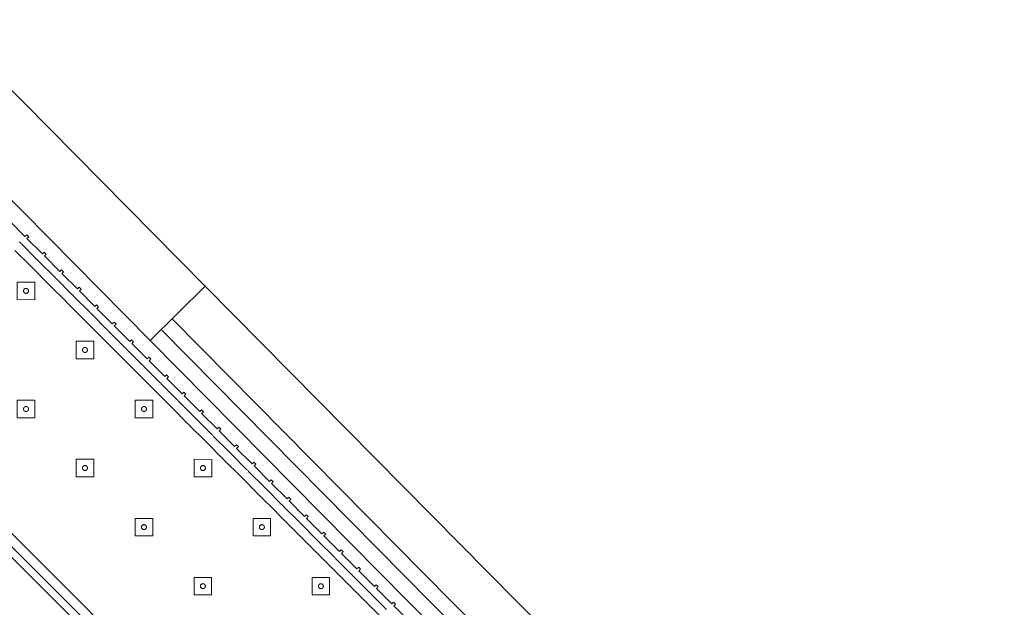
# Model space of a CAD drawing. Header units: metres. Extents: x 2232.4 to 2275.2, y 411.9 to 437.5.
# Tile 33 of 34: x 2268.8 to 2272, y 435.2 to 437.1. Entities that reach past the tile are written whole.
import ezdxf

# ---------------------------------------------------------------- set-up
doc = ezdxf.new("R2010")
doc.units = ezdxf.units.M
doc.layers.add('DOOR', color=5, linetype='Continuous')
doc.layers.add('WALL NEW', color=40, linetype='Continuous')
doc.layers.add('NC_N1_BANQUETTES', color=7, linetype='Continuous', lineweight=13)

# ---------------------------------------------------------------- blocks, each defined once
blk = doc.blocks.new('NC_N1_TRIANGLE_L_BANQUETTE')
at = {"color": 0, "linetype": 'Continuous', "lineweight": -2}
for points in [[(0.8, 4.35), (0.8, 0.8)], [(0.035, 0.769), (0.035, 0.84), (0.027, 0.84), (0.027, 0.849), (0.035, 0.849), (0.035, 0.92), (0.027, 0.92), (0.027, 0.929), (0.035, 0.929), (0.035, 1), (0.027, 1), (0.027, 1.009), (0.035, 1.009), (0.035, 1.08), (0.027, 1.08), (0.027, 1.089), (0.035, 1.089), (0.035, 1.16), (0.027, 1.16), (0.027, 1.169), (0.035, 1.169), (0.035, 1.24), (0.027, 1.24), (0.027, 1.249), (0.035, 1.249), (0.035, 1.32), (0.027, 1.32), (0.027, 1.329), (0.035, 1.329), (0.035, 1.4), (0.027, 1.4), (0.027, 1.409), (0.035, 1.409), (0.035, 1.48), (0.027, 1.48), (0.027, 1.489), (0.035, 1.489), (0.035, 1.56), (0.027, 1.56), (0.027, 1.569), (0.035, 1.569), (0.035, 1.64), (0.027, 1.64), (0.027, 1.649), (0.035, 1.649), (0.035, 1.72), (0.027, 1.72), (0.027, 1.729), (0.035, 1.729), (0.035, 1.8), (0.027, 1.8), (0.027, 1.809), (0.035, 1.809), (0.035, 1.88), (0.027, 1.88), (0.027, 1.889), (0.035, 1.889), (0.035, 1.96), (0.027, 1.96), (0.027, 1.969), (0.035, 1.969), (0.035, 2.04), (0.027, 2.04), (0.027, 2.049), (0.035, 2.049), (0.035, 2.12), (0.027, 2.12), (0.027, 2.129), (0.035, 2.129), (0.035, 2.2), (0.027, 2.2), (0.027, 2.209), (0.035, 2.209), (0.035, 2.28), (0.027, 2.28), (0.027, 2.289), (0.035, 2.289), (0.035, 2.36), (0.027, 2.36), (0.027, 2.369), (0.035, 2.369), (0.035, 2.44), (0.027, 2.44), (0.027, 2.449), (0.035, 2.449), (0.035, 2.52), (0.027, 2.52), (0.027, 2.529), (0.035, 2.529), (0.035, 2.6)], [(0.775, 4.325), (0.775, 0.8)], [(0.06, 0.84), (0.0599, 0.8425), (0.0596, 0.8445), (0.0599, 0.8465), (0.06, 0.849), (0.06, 0.92), (0.0599, 0.9225), (0.0596, 0.9245), (0.0599, 0.9265), (0.06, 0.929), (0.06, 1), (0.0599, 1.0025), (0.0596, 1.0045), (0.0599, 1.0065), (0.06, 1.009), (0.06, 1.08), (0.0599, 1.0825), (0.0596, 1.0845), (0.0599, 1.0865), (0.06, 1.089), (0.06, 1.16), (0.0599, 1.1625), (0.0596, 1.1645), (0.0599, 1.1665), (0.06, 1.169), (0.06, 1.24), (0.0599, 1.2425), (0.0596, 1.2445), (0.0599, 1.2465), (0.06, 1.249), (0.06, 1.32), (0.0599, 1.3225), (0.0596, 1.3245), (0.0599, 1.3265), (0.06, 1.329), (0.06, 1.4), (0.0599, 1.4025), (0.0596, 1.4045), (0.0599, 1.4065), (0.06, 1.409), (0.06, 1.48), (0.0599, 1.4825), (0.0596, 1.4845), (0.0599, 1.4865), (0.06, 1.489), (0.06, 1.56), (0.0599, 1.5625), (0.0596, 1.5645), (0.0599, 1.5665), (0.06, 1.569), (0.06, 1.64), (0.0599, 1.6425), (0.0596, 1.6445), (0.0599, 1.6465), (0.06, 1.649), (0.06, 1.72), (0.0599, 1.7225), (0.0596, 1.7245), (0.0599, 1.7265), (0.06, 1.729), (0.06, 1.8), (0.0599, 1.8025), (0.0596, 1.8045), (0.0599, 1.8065), (0.06, 1.809), (0.06, 1.88), (0.0599, 1.8825), (0.0596, 1.8845), (0.0599, 1.8865), (0.06, 1.889), (0.06, 1.96), (0.0599, 1.9625), (0.0596, 1.9645), (0.0599, 1.9665), (0.06, 1.969), (0.06, 2.04), (0.0599, 2.0425), (0.0596, 2.0445), (0.0599, 2.0465), (0.06, 2.049), (0.06, 2.12), (0.0599, 2.1225), (0.0596, 2.1245), (0.0599, 2.1265), (0.06, 2.129), (0.06, 2.2), (0.0599, 2.2025), (0.0596, 2.2045), (0.0599, 2.2065), (0.06, 2.209), (0.06, 2.28), (0.0599, 2.2825), (0.0596, 2.2845), (0.0599, 2.2865), (0.06, 2.289), (0.06, 2.36), (0.0599, 2.3625), (0.0596, 2.3645), (0.0599, 2.3665), (0.06, 2.369), (0.06, 2.44), (0.0599, 2.4425), (0.0596, 2.4445), (0.0599, 2.4465), (0.06, 2.449), (0.06, 2.52)], [(0.09, 0.849), (0.09, 0.92), (0.0898, 0.9245), (0.09, 0.929), (0.09, 1), (0.0898, 1.0045), (0.09, 1.009), (0.09, 1.08), (0.0898, 1.0845), (0.09, 1.089), (0.09, 1.16), (0.0898, 1.1645), (0.09, 1.169), (0.09, 1.24), (0.0898, 1.2445), (0.09, 1.249), (0.09, 1.32), (0.0898, 1.3245), (0.09, 1.329), (0.09, 1.4), (0.0898, 1.4045), (0.09, 1.409), (0.09, 1.48), (0.0898, 1.4845), (0.09, 1.489), (0.09, 1.56), (0.0898, 1.5645), (0.09, 1.569), (0.09, 1.64), (0.0898, 1.6445), (0.09, 1.649), (0.09, 1.72), (0.0898, 1.7245), (0.09, 1.729), (0.09, 1.8), (0.0898, 1.8045), (0.09, 1.809), (0.09, 1.88), (0.0898, 1.8845), (0.09, 1.889), (0.09, 1.96), (0.0898, 1.9645), (0.09, 1.969), (0.09, 2.04), (0.0898, 2.0445), (0.09, 2.049), (0.09, 2.12), (0.0898, 2.1245), (0.09, 2.129), (0.09, 2.2), (0.0898, 2.2045), (0.09, 2.209), (0.09, 2.28), (0.0898, 2.2845), (0.09, 2.289), (0.09, 2.36), (0.0898, 2.3645), (0.09, 2.369), (0.09, 2.44), (0.0898, 2.4445), (0.09, 2.449), (0.09, 2.52)], [(0.745, 4.295), (0.745, 0.8)]]:
    blk.add_lwpolyline(points, dxfattribs=at)
for points in [[(0.157, 2.277), (0.197, 2.317), (0.157, 2.357), (0.117, 2.317)], [(0.165, 2.317), (0.165, 2.3162), (0.1648, 2.3154), (0.1647, 2.3147), (0.1644, 2.3139), (0.1641, 2.3132), (0.1637, 2.3126), (0.1632, 2.3119), (0.1627, 2.3113), (0.1621, 2.3108), (0.1614, 2.3103), (0.1608, 2.3099), (0.1601, 2.3096), (0.1593, 2.3093), (0.1586, 2.3092), (0.1578, 2.309), (0.157, 2.309), (0.1562, 2.309), (0.1554, 2.3092), (0.1547, 2.3093), (0.1539, 2.3096), (0.1532, 2.3099), (0.1526, 2.3103), (0.1519, 2.3108), (0.1513, 2.3113), (0.1508, 2.3119), (0.1503, 2.3126), (0.1499, 2.3132), (0.1496, 2.3139), (0.1493, 2.3147), (0.1492, 2.3154), (0.149, 2.3162), (0.149, 2.317), (0.149, 2.3178), (0.1492, 2.3186), (0.1493, 2.3193), (0.1496, 2.3201), (0.1499, 2.3208), (0.1503, 2.3214), (0.1508, 2.3221), (0.1513, 2.3227), (0.1519, 2.3232), (0.1526, 2.3237), (0.1532, 2.3241), (0.1539, 2.3244), (0.1547, 2.3247), (0.1554, 2.3248), (0.1562, 2.325), (0.157, 2.325), (0.1578, 2.325), (0.1586, 2.3248), (0.1593, 2.3247), (0.1601, 2.3244), (0.1608, 2.3241), (0.1614, 2.3237), (0.1621, 2.3232), (0.1627, 2.3227), (0.1632, 2.3221), (0.1637, 2.3214), (0.1641, 2.3208), (0.1644, 2.3201), (0.1647, 2.3193), (0.1648, 2.3186), (0.165, 2.3178)], [(0.157, 2.007), (0.197, 2.047), (0.157, 2.087), (0.117, 2.047)], [(0.427, 2.007), (0.467, 2.047), (0.427, 2.087), (0.387, 2.047)], [(0.165, 2.047), (0.165, 2.0462), (0.1648, 2.0454), (0.1647, 2.0447), (0.1644, 2.0439), (0.1641, 2.0432), (0.1637, 2.0426), (0.1632, 2.0419), (0.1627, 2.0413), (0.1621, 2.0408), (0.1614, 2.0403), (0.1608, 2.0399), (0.1601, 2.0396), (0.1593, 2.0393), (0.1586, 2.0392), (0.1578, 2.039), (0.157, 2.039), (0.1562, 2.039), (0.1554, 2.0392), (0.1547, 2.0393), (0.1539, 2.0396), (0.1532, 2.0399), (0.1526, 2.0403), (0.1519, 2.0408), (0.1513, 2.0413), (0.1508, 2.0419), (0.1503, 2.0426), (0.1499, 2.0432), (0.1496, 2.0439), (0.1493, 2.0447), (0.1492, 2.0454), (0.149, 2.0462), (0.149, 2.047), (0.149, 2.0478), (0.1492, 2.0486), (0.1493, 2.0493), (0.1496, 2.0501), (0.1499, 2.0508), (0.1503, 2.0514), (0.1508, 2.0521), (0.1513, 2.0527), (0.1519, 2.0532), (0.1526, 2.0537), (0.1532, 2.0541), (0.1539, 2.0544), (0.1547, 2.0547), (0.1554, 2.0548), (0.1562, 2.055), (0.157, 2.055), (0.1578, 2.055), (0.1586, 2.0548), (0.1593, 2.0547), (0.1601, 2.0544), (0.1608, 2.0541), (0.1614, 2.0537), (0.1621, 2.0532), (0.1627, 2.0527), (0.1632, 2.0521), (0.1637, 2.0514), (0.1641, 2.0508), (0.1644, 2.0501), (0.1647, 2.0493), (0.1648, 2.0486), (0.165, 2.0478)], [(0.435, 2.047), (0.435, 2.0462), (0.4348, 2.0454), (0.4347, 2.0447), (0.4344, 2.0439), (0.4341, 2.0432), (0.4337, 2.0426), (0.4332, 2.0419), (0.4327, 2.0413), (0.4321, 2.0408), (0.4314, 2.0403), (0.4308, 2.0399), (0.4301, 2.0396), (0.4293, 2.0393), (0.4286, 2.0392), (0.4278, 2.039), (0.427, 2.039), (0.4262, 2.039), (0.4254, 2.0392), (0.4247, 2.0393), (0.4239, 2.0396), (0.4232, 2.0399), (0.4226, 2.0403), (0.4219, 2.0408), (0.4213, 2.0413), (0.4208, 2.0419), (0.4203, 2.0426), (0.4199, 2.0432), (0.4196, 2.0439), (0.4193, 2.0447), (0.4192, 2.0454), (0.419, 2.0462), (0.419, 2.047), (0.419, 2.0478), (0.4192, 2.0486), (0.4193, 2.0493), (0.4196, 2.0501), (0.4199, 2.0508), (0.4203, 2.0514), (0.4208, 2.0521), (0.4213, 2.0527), (0.4219, 2.0532), (0.4226, 2.0537), (0.4232, 2.0541), (0.4239, 2.0544), (0.4247, 2.0547), (0.4254, 2.0548), (0.4262, 2.055), (0.427, 2.055), (0.4278, 2.055), (0.4286, 2.0548), (0.4293, 2.0547), (0.4301, 2.0544), (0.4308, 2.0541), (0.4314, 2.0537), (0.4321, 2.0532), (0.4327, 2.0527), (0.4332, 2.0521), (0.4337, 2.0514), (0.4341, 2.0508), (0.4344, 2.0501), (0.4347, 2.0493), (0.4348, 2.0486), (0.435, 2.0478)], [(0.157, 1.737), (0.197, 1.777), (0.157, 1.817), (0.117, 1.777)], [(0.427, 1.737), (0.467, 1.777), (0.427, 1.817), (0.387, 1.777)], [(0.165, 1.777), (0.165, 1.7762), (0.1648, 1.7754), (0.1647, 1.7747), (0.1644, 1.7739), (0.1641, 1.7732), (0.1637, 1.7726), (0.1632, 1.7719), (0.1627, 1.7713), (0.1621, 1.7708), (0.1614, 1.7703), (0.1608, 1.7699), (0.1601, 1.7696), (0.1593, 1.7693), (0.1586, 1.7692), (0.1578, 1.769), (0.157, 1.769), (0.1562, 1.769), (0.1554, 1.7692), (0.1547, 1.7693), (0.1539, 1.7696), (0.1532, 1.7699), (0.1526, 1.7703), (0.1519, 1.7708), (0.1513, 1.7713), (0.1508, 1.7719), (0.1503, 1.7726), (0.1499, 1.7732), (0.1496, 1.7739), (0.1493, 1.7747), (0.1492, 1.7754), (0.149, 1.7762), (0.149, 1.777), (0.149, 1.7778), (0.1492, 1.7786), (0.1493, 1.7793), (0.1496, 1.7801), (0.1499, 1.7808), (0.1503, 1.7814), (0.1508, 1.7821), (0.1513, 1.7827), (0.1519, 1.7832), (0.1526, 1.7837), (0.1532, 1.7841), (0.1539, 1.7844), (0.1547, 1.7847), (0.1554, 1.7848), (0.1562, 1.785), (0.157, 1.785), (0.1578, 1.785), (0.1586, 1.7848), (0.1593, 1.7847), (0.1601, 1.7844), (0.1608, 1.7841), (0.1614, 1.7837), (0.1621, 1.7832), (0.1627, 1.7827), (0.1632, 1.7821), (0.1637, 1.7814), (0.1641, 1.7808), (0.1644, 1.7801), (0.1647, 1.7793), (0.1648, 1.7786), (0.165, 1.7778)], [(0.435, 1.777), (0.435, 1.7762), (0.4348, 1.7754), (0.4347, 1.7747), (0.4344, 1.7739), (0.4341, 1.7732), (0.4337, 1.7726), (0.4332, 1.7719), (0.4327, 1.7713), (0.4321, 1.7708), (0.4314, 1.7703), (0.4308, 1.7699), (0.4301, 1.7696), (0.4293, 1.7693), (0.4286, 1.7692), (0.4278, 1.769), (0.427, 1.769), (0.4262, 1.769), (0.4254, 1.7692), (0.4247, 1.7693), (0.4239, 1.7696), (0.4232, 1.7699), (0.4226, 1.7703), (0.4219, 1.7708), (0.4213, 1.7713), (0.4208, 1.7719), (0.4203, 1.7726), (0.4199, 1.7732), (0.4196, 1.7739), (0.4193, 1.7747), (0.4192, 1.7754), (0.419, 1.7762), (0.419, 1.777), (0.419, 1.7778), (0.4192, 1.7786), (0.4193, 1.7793), (0.4196, 1.7801), (0.4199, 1.7808), (0.4203, 1.7814), (0.4208, 1.7821), (0.4213, 1.7827), (0.4219, 1.7832), (0.4226, 1.7837), (0.4232, 1.7841), (0.4239, 1.7844), (0.4247, 1.7847), (0.4254, 1.7848), (0.4262, 1.785), (0.427, 1.785), (0.4278, 1.785), (0.4286, 1.7848), (0.4293, 1.7847), (0.4301, 1.7844), (0.4308, 1.7841), (0.4314, 1.7837), (0.4321, 1.7832), (0.4327, 1.7827), (0.4332, 1.7821), (0.4337, 1.7814), (0.4341, 1.7808), (0.4344, 1.7801), (0.4347, 1.7793), (0.4348, 1.7786), (0.435, 1.7778)], [(0.157, 1.467), (0.197, 1.507), (0.157, 1.547), (0.117, 1.507)], [(0.427, 1.467), (0.467, 1.507), (0.427, 1.547), (0.387, 1.507)], [(0.165, 1.507), (0.165, 1.5062), (0.1648, 1.5054), (0.1647, 1.5047), (0.1644, 1.5039), (0.1641, 1.5032), (0.1637, 1.5026), (0.1632, 1.5019), (0.1627, 1.5013), (0.1621, 1.5008), (0.1614, 1.5003), (0.1608, 1.4999), (0.1601, 1.4996), (0.1593, 1.4993), (0.1586, 1.4992), (0.1578, 1.499), (0.157, 1.499), (0.1562, 1.499), (0.1554, 1.4992), (0.1547, 1.4993), (0.1539, 1.4996), (0.1532, 1.4999), (0.1526, 1.5003), (0.1519, 1.5008), (0.1513, 1.5013), (0.1508, 1.5019), (0.1503, 1.5026), (0.1499, 1.5032), (0.1496, 1.5039), (0.1493, 1.5047), (0.1492, 1.5054), (0.149, 1.5062), (0.149, 1.507), (0.149, 1.5078), (0.1492, 1.5086), (0.1493, 1.5093), (0.1496, 1.5101), (0.1499, 1.5108), (0.1503, 1.5114), (0.1508, 1.5121), (0.1513, 1.5127), (0.1519, 1.5132), (0.1526, 1.5137), (0.1532, 1.5141), (0.1539, 1.5144), (0.1547, 1.5147), (0.1554, 1.5148), (0.1562, 1.515), (0.157, 1.515), (0.1578, 1.515), (0.1586, 1.5148), (0.1593, 1.5147), (0.1601, 1.5144), (0.1608, 1.5141), (0.1614, 1.5137), (0.1621, 1.5132), (0.1627, 1.5127), (0.1632, 1.5121), (0.1637, 1.5114), (0.1641, 1.5108), (0.1644, 1.5101), (0.1647, 1.5093), (0.1648, 1.5086), (0.165, 1.5078)], [(0.435, 1.507), (0.435, 1.5062), (0.4348, 1.5054), (0.4347, 1.5047), (0.4344, 1.5039), (0.4341, 1.5032), (0.4337, 1.5026), (0.4332, 1.5019), (0.4327, 1.5013), (0.4321, 1.5008), (0.4314, 1.5003), (0.4308, 1.4999), (0.4301, 1.4996), (0.4293, 1.4993), (0.4286, 1.4992), (0.4278, 1.499), (0.427, 1.499), (0.4262, 1.499), (0.4254, 1.4992), (0.4247, 1.4993), (0.4239, 1.4996), (0.4232, 1.4999), (0.4226, 1.5003), (0.4219, 1.5008), (0.4213, 1.5013), (0.4208, 1.5019), (0.4203, 1.5026), (0.4199, 1.5032), (0.4196, 1.5039), (0.4193, 1.5047), (0.4192, 1.5054), (0.419, 1.5062), (0.419, 1.507), (0.419, 1.5078), (0.4192, 1.5086), (0.4193, 1.5093), (0.4196, 1.5101), (0.4199, 1.5108), (0.4203, 1.5114), (0.4208, 1.5121), (0.4213, 1.5127), (0.4219, 1.5132), (0.4226, 1.5137), (0.4232, 1.5141), (0.4239, 1.5144), (0.4247, 1.5147), (0.4254, 1.5148), (0.4262, 1.515), (0.427, 1.515), (0.4278, 1.515), (0.4286, 1.5148), (0.4293, 1.5147), (0.4301, 1.5144), (0.4308, 1.5141), (0.4314, 1.5137), (0.4321, 1.5132), (0.4327, 1.5127), (0.4332, 1.5121), (0.4337, 1.5114), (0.4341, 1.5108), (0.4344, 1.5101), (0.4347, 1.5093), (0.4348, 1.5086), (0.435, 1.5078)], [(0.157, 1.197), (0.197, 1.237), (0.157, 1.277), (0.117, 1.237)], [(0.427, 1.197), (0.467, 1.237), (0.427, 1.277), (0.387, 1.237)], [(0.165, 1.237), (0.165, 1.2362), (0.1648, 1.2354), (0.1647, 1.2347), (0.1644, 1.2339), (0.1641, 1.2332), (0.1637, 1.2326), (0.1632, 1.2319), (0.1627, 1.2313), (0.1621, 1.2308), (0.1614, 1.2303), (0.1608, 1.2299), (0.1601, 1.2296), (0.1593, 1.2293), (0.1586, 1.2292), (0.1578, 1.229), (0.157, 1.229), (0.1562, 1.229), (0.1554, 1.2292), (0.1547, 1.2293), (0.1539, 1.2296), (0.1532, 1.2299), (0.1526, 1.2303), (0.1519, 1.2308), (0.1513, 1.2313), (0.1508, 1.2319), (0.1503, 1.2326), (0.1499, 1.2332), (0.1496, 1.2339), (0.1493, 1.2347), (0.1492, 1.2354), (0.149, 1.2362), (0.149, 1.237), (0.149, 1.2378), (0.1492, 1.2386), (0.1493, 1.2393), (0.1496, 1.2401), (0.1499, 1.2408), (0.1503, 1.2414), (0.1508, 1.2421), (0.1513, 1.2427), (0.1519, 1.2432), (0.1526, 1.2437), (0.1532, 1.2441), (0.1539, 1.2444), (0.1547, 1.2447), (0.1554, 1.2448), (0.1562, 1.245), (0.157, 1.245), (0.1578, 1.245), (0.1586, 1.2448), (0.1593, 1.2447), (0.1601, 1.2444), (0.1608, 1.2441), (0.1614, 1.2437), (0.1621, 1.2432), (0.1627, 1.2427), (0.1632, 1.2421), (0.1637, 1.2414), (0.1641, 1.2408), (0.1644, 1.2401), (0.1647, 1.2393), (0.1648, 1.2386), (0.165, 1.2378)], [(0.435, 1.237), (0.435, 1.2362), (0.4348, 1.2354), (0.4347, 1.2347), (0.4344, 1.2339), (0.4341, 1.2332), (0.4337, 1.2326), (0.4332, 1.2319), (0.4327, 1.2313), (0.4321, 1.2308), (0.4314, 1.2303), (0.4308, 1.2299), (0.4301, 1.2296), (0.4293, 1.2293), (0.4286, 1.2292), (0.4278, 1.229), (0.427, 1.229), (0.4262, 1.229), (0.4254, 1.2292), (0.4247, 1.2293), (0.4239, 1.2296), (0.4232, 1.2299), (0.4226, 1.2303), (0.4219, 1.2308), (0.4213, 1.2313), (0.4208, 1.2319), (0.4203, 1.2326), (0.4199, 1.2332), (0.4196, 1.2339), (0.4193, 1.2347), (0.4192, 1.2354), (0.419, 1.2362), (0.419, 1.237), (0.419, 1.2378), (0.4192, 1.2386), (0.4193, 1.2393), (0.4196, 1.2401), (0.4199, 1.2408), (0.4203, 1.2414), (0.4208, 1.2421), (0.4213, 1.2427), (0.4219, 1.2432), (0.4226, 1.2437), (0.4232, 1.2441), (0.4239, 1.2444), (0.4247, 1.2447), (0.4254, 1.2448), (0.4262, 1.245), (0.427, 1.245), (0.4278, 1.245), (0.4286, 1.2448), (0.4293, 1.2447), (0.4301, 1.2444), (0.4308, 1.2441), (0.4314, 1.2437), (0.4321, 1.2432), (0.4327, 1.2427), (0.4332, 1.2421), (0.4337, 1.2414), (0.4341, 1.2408), (0.4344, 1.2401), (0.4347, 1.2393), (0.4348, 1.2386), (0.435, 1.2378)], [(0.157, 0.927), (0.197, 0.967), (0.157, 1.007), (0.117, 0.967)], [(0.165, 0.967), (0.165, 0.9662), (0.1648, 0.9654), (0.1647, 0.9647), (0.1644, 0.9639), (0.1641, 0.9632), (0.1637, 0.9626), (0.1632, 0.9619), (0.1627, 0.9613), (0.1621, 0.9608), (0.1614, 0.9603), (0.1608, 0.9599), (0.1601, 0.9596), (0.1593, 0.9593), (0.1586, 0.9592), (0.1578, 0.959), (0.157, 0.959), (0.1562, 0.959), (0.1554, 0.9592), (0.1547, 0.9593), (0.1539, 0.9596), (0.1532, 0.9599), (0.1526, 0.9603), (0.1519, 0.9608), (0.1513, 0.9613), (0.1508, 0.9619), (0.1503, 0.9626), (0.1499, 0.9632), (0.1496, 0.9639), (0.1493, 0.9647), (0.1492, 0.9654), (0.149, 0.9662), (0.149, 0.967), (0.149, 0.9678), (0.1492, 0.9686), (0.1493, 0.9693), (0.1496, 0.9701), (0.1499, 0.9708), (0.1503, 0.9714), (0.1508, 0.9721), (0.1513, 0.9727), (0.1519, 0.9732), (0.1526, 0.9737), (0.1532, 0.9741), (0.1539, 0.9744), (0.1547, 0.9747), (0.1554, 0.9748), (0.1562, 0.975), (0.157, 0.975), (0.1578, 0.975), (0.1586, 0.9748), (0.1593, 0.9747), (0.1601, 0.9744), (0.1608, 0.9741), (0.1614, 0.9737), (0.1621, 0.9732), (0.1627, 0.9727), (0.1632, 0.9721), (0.1637, 0.9714), (0.1641, 0.9708), (0.1644, 0.9701), (0.1647, 0.9693), (0.1648, 0.9686), (0.165, 0.9678)]]:
    blk.add_lwpolyline(points, close=True, dxfattribs=at)

msp = doc.modelspace()

# ---------------------------------------------------------------- linework, layer by layer
at = {"layer": 'DOOR'}
for p, q in [((2273.2057, 432.3762), (2269.4082, 436.2153)), ((2273.0991, 432.2707), (2269.3015, 436.1098)), ((2273.0635, 432.2356), (2269.266, 436.0747)), ((2273.028, 432.2004), (2269.2304, 436.0395))]:
    msp.add_line(p, q, dxfattribs=at)
at = {"layer": 'WALL NEW'}
for p, q in [((2268.5561, 437.0767), (2269.4082, 436.2153)), ((2268.3784, 436.9009), (2269.2304, 436.0395)), ((2269.4082, 436.2153), (2269.2304, 436.0395))]:
    msp.add_line(p, q, dxfattribs=at)

# ---------------------------------------------------------------- block references
at = {"layer": 'NC_N1_BANQUETTES', "linetype": 'Continuous', "rotation": 224.9851542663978}
msp.add_blockref('NC_N1_TRIANGLE_L_BANQUETTE', (2268.2559, 436.9946), dxfattribs=at)

doc.saveas('drawing.dxf')
